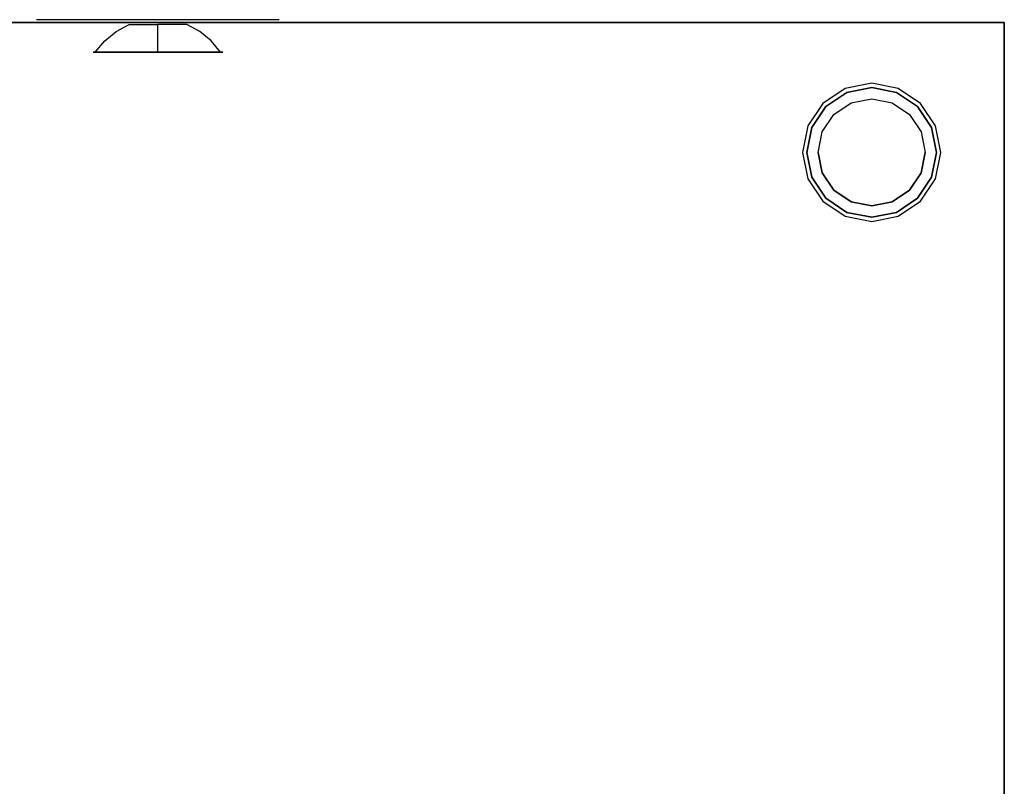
# Model space of a CAD drawing. Header units: millimetres. Extents: x -302 to 302, y -320 to 321.
# Tile 5 of 5: x -49 to 300, y 49 to 321. Entities that reach past the tile are written whole.
import ezdxf

# ---------------------------------------------------------------- set-up
doc = ezdxf.new("R2010")
doc.units = ezdxf.units.MM
doc.layers.add('KF_SW_118E_SPEAKDETAIL', color=250, linetype='Continuous')
doc.layers.add('KF_SW_118E_SPEAKER', color=253, linetype='Continuous')

# ---------------------------------------------------------------- blocks, each defined once
blk = doc.blocks.new('sw118e')
at = {"layer": 'KF_SW_118E_SPEAKDETAIL'}
for points, invisible_edges in [([(-313.55, 305.08), (-309.5, 308.4), (-309.5, 306.71, -8.5), (-313.55, 303.64, -7.22)], 15), ([(-313.55, 303.64, 7.22), (-309.5, 306.71, 8.5), (-309.5, 308.4), (-313.55, 305.08)], 11), ([(-316.87, 301.03), (-313.55, 305.08), (-313.55, 303.64, -7.22), (-316.87, 299.9, -5.68)], 15), ([(-316.87, 299.9, 5.68), (-313.55, 303.64, 7.22), (-313.55, 305.08), (-316.87, 301.03)], 11), ([(-316.87, 299.9, -5.68), (-313.55, 303.64, -7.22), (-313.55, 299.55, -13.35), (-316.87, 296.69, -10.49)], 15), ([(-316.87, 296.69, 10.49), (-313.55, 299.55, 13.35), (-313.55, 303.64, 7.22), (-316.87, 299.9, 5.68)], 15), ([(-313.55, 303.64, -7.22), (-309.5, 306.71, -8.5), (-309.5, 301.9, -15.7), (-313.55, 299.55, -13.35)], 15), ([(-313.55, 299.55, 13.35), (-309.5, 301.9, 15.7), (-309.5, 306.71, 8.5), (-313.55, 303.64, 7.22)], 15), ([(-319.33, 296.42), (-316.87, 301.03), (-316.87, 299.9, -5.68), (-319.33, 295.64, -3.91)], 15), ([(-319.33, 295.64, 3.91), (-316.87, 299.9, 5.68), (-316.87, 301.03), (-319.33, 296.42)], 11), ([(-313.55, 299.55, -13.35), (-309.5, 301.9, -15.7), (-309.5, 294.7, -20.51), (-313.55, 293.43, -17.44)], 15), ([(-313.55, 293.43, 17.44), (-309.5, 294.7, 20.51), (-309.5, 301.9, 15.7), (-313.55, 299.55, 13.35)], 15), ([(-319.33, 295.64, -3.91), (-316.87, 299.9, -5.68), (-316.87, 296.69, -10.49), (-319.33, 293.43, -7.22)], 15), ([(-319.33, 293.43, 7.22), (-316.87, 296.69, 10.49), (-316.87, 299.9, 5.68), (-319.33, 295.64, 3.91)], 15), ([(-319.33, 293.43, -7.22), (-316.87, 296.69, -10.49), (-316.87, 291.88, -13.7), (-319.33, 290.11, -9.44)], 15), ([(-319.33, 290.11, 9.44), (-316.87, 291.88, 13.7), (-316.87, 296.69, 10.49), (-319.33, 293.43, 7.22)], 15), ([(-316.87, 291.88, 13.7), (-313.55, 293.43, 17.44), (-313.55, 299.55, 13.35), (-316.87, 296.69, 10.49)], 15), ([(-316.87, 296.69, -10.49), (-313.55, 299.55, -13.35), (-313.55, 293.43, -17.44), (-316.87, 291.88, -13.7)], 15), ([(-319.33, 296.42), (-319.33, 295.64, -3.91), (-319.33, 286.2)], 15), ([(-319.33, 295.64, 3.91), (-319.33, 296.42), (-319.33, 286.2)], 13), ([(-319.33, 293.43, 7.22), (-319.33, 295.64, 3.91), (-319.33, 286.2)], 15), ([(-319.33, 295.64, -3.91), (-319.33, 293.43, -7.22), (-319.33, 286.2)], 15), ([(-319.33, 290.11, 9.44), (-319.33, 293.43, 7.22), (-319.33, 286.2)], 15), ([(-319.33, 293.43, -7.22), (-319.33, 290.11, -9.44), (-319.33, 286.2)], 15), ([(-316.87, 286.2, 14.83), (-313.55, 286.2, 18.88), (-313.55, 293.43, 17.44), (-316.87, 291.88, 13.7)], 15), ([(-316.87, 291.88, -13.7), (-313.55, 293.43, -17.44), (-313.55, 286.2, -18.88), (-316.87, 286.2, -14.83)], 11), ([(-313.55, 286.2, 18.88), (-309.5, 286.2, 22.2), (-309.5, 294.7, 20.51), (-313.55, 293.43, 17.44)], 15), ([(-313.55, 293.43, -17.44), (-309.5, 294.7, -20.51), (-309.5, 286.2, -22.2), (-313.55, 286.2, -18.88)], 11), ([(-319.33, 286.2, 10.22), (-316.87, 286.2, 14.83), (-316.87, 291.88, 13.7), (-319.33, 290.11, 9.44)], 15), ([(-319.33, 290.11, -9.44), (-316.87, 291.88, -13.7), (-316.87, 286.2, -14.83), (-319.33, 286.2, -10.22)], 11), ([(-319.33, 286.2, 10.22), (-319.33, 290.11, 9.44), (-319.33, 286.2)], 15), ([(-319.33, 290.11, -9.44), (-319.33, 286.2, -10.22), (-319.33, 286.2)], 13), ([(-319.33, 278.98, 7.22), (-319.33, 282.29, 9.44), (-319.33, 286.2)], 15), ([(-319.33, 276.76, 3.91), (-319.33, 278.98, 7.22), (-319.33, 286.2)], 15), ([(-319.33, 275.98), (-319.33, 276.76, 3.91), (-319.33, 286.2)], 15), ([(-319.33, 278.98, -7.22), (-319.33, 276.76, -3.91), (-319.33, 286.2)], 15), ([(-319.33, 282.29, -9.44), (-319.33, 278.98, -7.22), (-319.33, 286.2)], 15), ([(-319.33, 286.2, -10.22), (-319.33, 282.29, -9.44), (-319.33, 286.2)], 15), ([(-319.33, 286.2, -10.22), (-316.87, 286.2, -14.83), (-316.87, 280.52, -13.7), (-319.33, 282.29, -9.44)], 15), ([(-319.33, 276.76, -3.91), (-319.33, 275.98), (-319.33, 286.2)], 13), ([(-319.33, 282.29, 9.44), (-316.87, 280.52, 13.7), (-316.87, 286.2, 14.83), (-319.33, 286.2, 10.22)], 11), ([(-319.33, 282.29, 9.44), (-319.33, 286.2, 10.22), (-319.33, 286.2)], 13), ([(-316.87, 286.2, -14.83), (-313.55, 286.2, -18.88), (-313.55, 278.98, -17.44), (-316.87, 280.52, -13.7)], 15), ([(-316.87, 280.52, 13.7), (-313.55, 278.98, 17.44), (-313.55, 286.2, 18.88), (-316.87, 286.2, 14.83)], 11), ([(-313.55, 286.2, -18.88), (-309.5, 286.2, -22.2), (-309.5, 277.7, -20.51), (-313.55, 278.98, -17.44)], 15), ([(-313.55, 278.98, 17.44), (-309.5, 277.7, 20.51), (-309.5, 286.2, 22.2), (-313.55, 286.2, 18.88)], 11), ([(-319.33, 282.29, -9.44), (-316.87, 280.52, -13.7), (-316.87, 275.71, -10.49), (-319.33, 278.98, -7.22)], 15), ([(-319.33, 278.98, 7.22), (-316.87, 275.71, 10.49), (-316.87, 280.52, 13.7), (-319.33, 282.29, 9.44)], 15), ([(-316.87, 275.71, 10.49), (-313.55, 272.85, 13.35), (-313.55, 278.98, 17.44), (-316.87, 280.52, 13.7)], 15), ([(-316.87, 280.52, -13.7), (-313.55, 278.98, -17.44), (-313.55, 272.85, -13.35), (-316.87, 275.71, -10.49)], 15), ([(-319.33, 278.98, -7.22), (-316.87, 275.71, -10.49), (-316.87, 272.5, -5.68), (-319.33, 276.76, -3.91)], 15), ([(-319.33, 276.76, 3.91), (-316.87, 272.5, 5.68), (-316.87, 275.71, 10.49), (-319.33, 278.98, 7.22)], 15), ([(-319.33, 275.98), (-316.87, 271.37), (-316.87, 272.5, 5.68), (-319.33, 276.76, 3.91)], 15), ([(-319.33, 276.76, -3.91), (-316.87, 272.5, -5.68), (-316.87, 271.37), (-319.33, 275.98)], 11), ([(-316.87, 275.71, -10.49), (-313.55, 272.85, -13.35), (-313.55, 268.76, -7.22), (-316.87, 272.5, -5.68)], 15), ([(-316.87, 272.5, 5.68), (-313.55, 268.76, 7.22), (-313.55, 272.85, 13.35), (-316.87, 275.71, 10.49)], 15), ([(-313.55, 278.98, -17.44), (-309.5, 277.7, -20.51), (-309.5, 270.5, -15.7), (-313.55, 272.85, -13.35)], 15), ([(-313.55, 272.85, 13.35), (-309.5, 270.5, 15.7), (-309.5, 277.7, 20.51), (-313.55, 278.98, 17.44)], 15), ([(-316.87, 271.37), (-313.55, 267.32), (-313.55, 268.76, 7.22), (-316.87, 272.5, 5.68)], 15), ([(-316.87, 272.5, -5.68), (-313.55, 268.76, -7.22), (-313.55, 267.32), (-316.87, 271.37)], 11), ([(-313.55, 272.85, -13.35), (-309.5, 270.5, -15.7), (-309.5, 265.69, -8.5), (-313.55, 268.76, -7.22)], 15), ([(-313.55, 268.76, 7.22), (-309.5, 265.69, 8.5), (-309.5, 270.5, 15.7), (-313.55, 272.85, 13.35)], 15), ([(-313.55, 267.32), (-309.5, 264), (-309.5, 265.69, 8.5), (-313.55, 268.76, 7.22)], 15), ([(-313.55, 268.76, -7.22), (-309.5, 265.69, -8.5), (-309.5, 264), (-313.55, 267.32)], 11), ([(-321, 65.5, -35), (-321, 65.5, 35), (-321, 63.16, 40.66), (-321, 63.16, -40.66)], 4), ([(-321, 63.16, -40.66), (-321, 63.16, 40.66), (-321, 57.5, 43), (-321, 57.5, -43)], 5), ([(-321, -57.5, -43), (-321, 57.5, -43), (-321, 57.5, 43), (-321, -57.5, 43)], 10), ([(-321, -63.16, -40.66), (-321, -63.16, 40.66), (-321, -57.5, 43), (-321, -57.5, -43)], 5), ([(-321, -65.5, -35), (-321, -65.5, 35), (-321, -63.16, 40.66), (-321, -63.16, -40.66)], 4), ([(-313.55, -267.32), (-309.5, -264), (-309.5, -265.69, -8.5), (-313.55, -268.76, -7.22)], 15), ([(-313.55, -268.76, 7.22), (-309.5, -265.69, 8.5), (-309.5, -264), (-313.55, -267.32)], 11), ([(-316.87, -271.37), (-313.55, -267.32), (-313.55, -268.76, -7.22), (-316.87, -272.5, -5.68)], 15), ([(-316.87, -272.5, 5.68), (-313.55, -268.76, 7.22), (-313.55, -267.32), (-316.87, -271.37)], 11), ([(-313.55, -268.76, -7.22), (-309.5, -265.69, -8.5), (-309.5, -270.5, -15.7), (-313.55, -272.85, -13.35)], 15), ([(-313.55, -272.85, 13.35), (-309.5, -270.5, 15.7), (-309.5, -265.69, 8.5), (-313.55, -268.76, 7.22)], 15), ([(-319.33, -275.98), (-316.87, -271.37), (-316.87, -272.5, -5.68), (-319.33, -276.76, -3.91)], 15), ([(-319.33, -276.76, 3.91), (-316.87, -272.5, 5.68), (-316.87, -271.37), (-319.33, -275.98)], 11), ([(-316.87, -272.5, -5.68), (-313.55, -268.76, -7.22), (-313.55, -272.85, -13.35), (-316.87, -275.71, -10.49)], 15), ([(-316.87, -275.71, 10.49), (-313.55, -272.85, 13.35), (-313.55, -268.76, 7.22), (-316.87, -272.5, 5.68)], 15), ([(-313.55, -272.85, -13.35), (-309.5, -270.5, -15.7), (-309.5, -277.7, -20.51), (-313.55, -278.98, -17.44)], 15), ([(-313.55, -278.98, 17.44), (-309.5, -277.7, 20.51), (-309.5, -270.5, 15.7), (-313.55, -272.85, 13.35)], 15), ([(-319.33, -276.76, -3.91), (-316.87, -272.5, -5.68), (-316.87, -275.71, -10.49), (-319.33, -278.98, -7.22)], 15), ([(-319.33, -278.98, 7.22), (-316.87, -275.71, 10.49), (-316.87, -272.5, 5.68), (-319.33, -276.76, 3.91)], 15), ([(-316.87, -280.52, 13.7), (-313.55, -278.98, 17.44), (-313.55, -272.85, 13.35), (-316.87, -275.71, 10.49)], 15), ([(-316.87, -275.71, -10.49), (-313.55, -272.85, -13.35), (-313.55, -278.98, -17.44), (-316.87, -280.52, -13.7)], 15), ([(-319.33, -278.98, -7.22), (-316.87, -275.71, -10.49), (-316.87, -280.52, -13.7), (-319.33, -282.29, -9.44)], 15), ([(-319.33, -282.29, 9.44), (-316.87, -280.52, 13.7), (-316.87, -275.71, 10.49), (-319.33, -278.98, 7.22)], 15), ([(-319.33, -275.98), (-319.33, -276.76, -3.91), (-319.33, -286.2)], 15), ([(-319.33, -276.76, 3.91), (-319.33, -275.98), (-319.33, -286.2)], 13), ([(-319.33, -278.98, 7.22), (-319.33, -276.76, 3.91), (-319.33, -286.2)], 15), ([(-319.33, -276.76, -3.91), (-319.33, -278.98, -7.22), (-319.33, -286.2)], 15), ([(-319.33, -282.29, 9.44), (-319.33, -278.98, 7.22), (-319.33, -286.2)], 15), ([(-319.33, -278.98, -7.22), (-319.33, -282.29, -9.44), (-319.33, -286.2)], 15), ([(-316.87, -286.2, 14.83), (-313.55, -286.2, 18.88), (-313.55, -278.98, 17.44), (-316.87, -280.52, 13.7)], 15), ([(-316.87, -280.52, -13.7), (-313.55, -278.98, -17.44), (-313.55, -286.2, -18.88), (-316.87, -286.2, -14.83)], 11), ([(-313.55, -286.2, 18.88), (-309.5, -286.2, 22.2), (-309.5, -277.7, 20.51), (-313.55, -278.98, 17.44)], 15), ([(-313.55, -278.98, -17.44), (-309.5, -277.7, -20.51), (-309.5, -286.2, -22.2), (-313.55, -286.2, -18.88)], 11), ([(-319.33, -286.2, 10.22), (-316.87, -286.2, 14.83), (-316.87, -280.52, 13.7), (-319.33, -282.29, 9.44)], 15), ([(-319.33, -282.29, -9.44), (-316.87, -280.52, -13.7), (-316.87, -286.2, -14.83), (-319.33, -286.2, -10.22)], 11), ([(-319.33, -286.2, 10.22), (-319.33, -282.29, 9.44), (-319.33, -286.2)], 15), ([(-319.33, -282.29, -9.44), (-319.33, -286.2, -10.22), (-319.33, -286.2)], 13), ([(-319.33, -293.43, 7.22), (-319.33, -290.11, 9.44), (-319.33, -286.2)], 15), ([(-319.33, -295.64, 3.91), (-319.33, -293.43, 7.22), (-319.33, -286.2)], 15), ([(-319.33, -296.42), (-319.33, -295.64, 3.91), (-319.33, -286.2)], 15), ([(-319.33, -293.43, -7.22), (-319.33, -295.64, -3.91), (-319.33, -286.2)], 15), ([(-319.33, -290.11, -9.44), (-319.33, -293.43, -7.22), (-319.33, -286.2)], 15), ([(-319.33, -286.2, -10.22), (-319.33, -290.11, -9.44), (-319.33, -286.2)], 15), ([(-319.33, -286.2, -10.22), (-316.87, -286.2, -14.83), (-316.87, -291.88, -13.7), (-319.33, -290.11, -9.44)], 15), ([(-319.33, -295.64, -3.91), (-319.33, -296.42), (-319.33, -286.2)], 13), ([(-319.33, -290.11, 9.44), (-316.87, -291.88, 13.7), (-316.87, -286.2, 14.83), (-319.33, -286.2, 10.22)], 11), ([(-319.33, -290.11, 9.44), (-319.33, -286.2, 10.22), (-319.33, -286.2)], 13), ([(-316.87, -286.2, -14.83), (-313.55, -286.2, -18.88), (-313.55, -293.43, -17.44), (-316.87, -291.88, -13.7)], 15), ([(-316.87, -291.88, 13.7), (-313.55, -293.43, 17.44), (-313.55, -286.2, 18.88), (-316.87, -286.2, 14.83)], 11), ([(-313.55, -286.2, -18.88), (-309.5, -286.2, -22.2), (-309.5, -294.7, -20.51), (-313.55, -293.43, -17.44)], 15), ([(-313.55, -293.43, 17.44), (-309.5, -294.7, 20.51), (-309.5, -286.2, 22.2), (-313.55, -286.2, 18.88)], 11), ([(-319.33, -290.11, -9.44), (-316.87, -291.88, -13.7), (-316.87, -296.69, -10.49), (-319.33, -293.43, -7.22)], 15), ([(-319.33, -293.43, 7.22), (-316.87, -296.69, 10.49), (-316.87, -291.88, 13.7), (-319.33, -290.11, 9.44)], 15), ([(-316.87, -296.69, 10.49), (-313.55, -299.55, 13.35), (-313.55, -293.43, 17.44), (-316.87, -291.88, 13.7)], 15), ([(-316.87, -291.88, -13.7), (-313.55, -293.43, -17.44), (-313.55, -299.55, -13.35), (-316.87, -296.69, -10.49)], 15), ([(-319.33, -293.43, -7.22), (-316.87, -296.69, -10.49), (-316.87, -299.9, -5.68), (-319.33, -295.64, -3.91)], 15), ([(-319.33, -295.64, 3.91), (-316.87, -299.9, 5.68), (-316.87, -296.69, 10.49), (-319.33, -293.43, 7.22)], 15), ([(-319.33, -296.42), (-316.87, -301.03), (-316.87, -299.9, 5.68), (-319.33, -295.64, 3.91)], 15), ([(-319.33, -295.64, -3.91), (-316.87, -299.9, -5.68), (-316.87, -301.03), (-319.33, -296.42)], 11), ([(-313.55, -293.43, -17.44), (-309.5, -294.7, -20.51), (-309.5, -301.9, -15.7), (-313.55, -299.55, -13.35)], 15), ([(-313.55, -299.55, 13.35), (-309.5, -301.9, 15.7), (-309.5, -294.7, 20.51), (-313.55, -293.43, 17.44)], 15), ([(-316.87, -296.69, -10.49), (-313.55, -299.55, -13.35), (-313.55, -303.64, -7.22), (-316.87, -299.9, -5.68)], 15), ([(-316.87, -299.9, 5.68), (-313.55, -303.64, 7.22), (-313.55, -299.55, 13.35), (-316.87, -296.69, 10.49)], 15), ([(-316.87, -301.03), (-313.55, -305.08), (-313.55, -303.64, 7.22), (-316.87, -299.9, 5.68)], 15), ([(-316.87, -299.9, -5.68), (-313.55, -303.64, -7.22), (-313.55, -305.08), (-316.87, -301.03)], 11), ([(-313.55, -299.55, -13.35), (-309.5, -301.9, -15.7), (-309.5, -306.71, -8.5), (-313.55, -303.64, -7.22)], 15), ([(-313.55, -303.64, 7.22), (-309.5, -306.71, 8.5), (-309.5, -301.9, 15.7), (-313.55, -299.55, 13.35)], 15), ([(-313.55, -305.08), (-309.5, -308.4), (-309.5, -306.71, 8.5), (-313.55, -303.64, 7.22)], 15), ([(-313.55, -303.64, -7.22), (-309.5, -306.71, -8.5), (-309.5, -308.4), (-313.55, -305.08)], 11)]:
    blk.add_3dface(points, dxfattribs=dict(at, invisible_edges=invisible_edges))
at = {"layer": 'KF_SW_118E_SPEAKDETAIL', "color": 250}
for points, invisible_edges in [([(-295.25, -342, -261.8), (-296.65, -336.83, -262.38), (-298.52, -336.83, -253), (-297, -342, -253)], 5), ([(-297, -342, -253), (-298.52, -336.83, -253), (-296.65, -336.83, -243.62), (-295.25, -342, -244.2)], 5), ([(-295.25, -342, -244.2), (-296.65, -336.83, -243.62), (-291.34, -336.83, -235.66), (-290.26, -342, -236.74)], 5), ([(-290.26, -342, -269.26), (-291.34, -336.83, -270.34), (-296.65, -336.83, -262.38), (-295.25, -342, -261.8)], 5), ([(-290.26, -342, -236.74), (-291.34, -336.83, -235.66), (-283.38, -336.83, -230.35), (-282.8, -342, -231.75)], 5), ([(-282.8, -342, -274.25), (-283.38, -336.83, -275.65), (-291.34, -336.83, -270.34), (-290.26, -342, -269.26)], 5), ([(-282.8, -342, -231.75), (-283.38, -336.83, -230.35), (-274, -336.83, -228.48), (-274, -342, -230)], 5), ([(-274, -342, -276), (-274, -336.83, -277.52), (-283.38, -336.83, -275.65), (-282.8, -342, -274.25)], 5), ([(-274, -342, -230), (-274, -336.83, -228.48), (-264.62, -336.83, -230.35), (-265.2, -342, -231.75)], 5), ([(-265.2, -342, -274.25), (-264.62, -336.83, -275.65), (-274, -336.83, -277.52), (-274, -342, -276)], 5), ([(-265.2, -342, -231.75), (-264.62, -336.83, -230.35), (-256.66, -336.83, -235.66), (-257.74, -342, -236.74)], 5), ([(-257.74, -342, -269.26), (-256.66, -336.83, -270.34), (-264.62, -336.83, -275.65), (-265.2, -342, -274.25)], 5), ([(-257.74, -342, -236.74), (-256.66, -336.83, -235.66), (-251.35, -336.83, -243.62), (-252.75, -342, -244.2)], 5), ([(-252.75, -342, -261.8), (-251.35, -336.83, -262.38), (-256.66, -336.83, -270.34), (-257.74, -342, -269.26)], 5), ([(-251, -342, -253), (-249.48, -336.83, -253), (-251.35, -336.83, -262.38), (-252.75, -342, -261.8)], 5), ([(-252.75, -342, -244.2), (-251.35, -336.83, -243.62), (-249.48, -336.83, -253), (-251, -342, -253)], 5), ([(-291.55, -346, -260.27), (-295.25, -342, -261.8), (-297, -342, -253), (-293, -346, -253)], 5), ([(-293, -346, -253), (-297, -342, -253), (-295.25, -342, -244.2), (-291.55, -346, -245.73)], 5), ([(-291.55, -346, -245.73), (-295.25, -342, -244.2), (-290.26, -342, -236.74), (-287.44, -346, -239.56)], 5), ([(-287.44, -346, -266.44), (-290.26, -342, -269.26), (-295.25, -342, -261.8), (-291.55, -346, -260.27)], 5), ([(-287.44, -346, -239.56), (-290.26, -342, -236.74), (-282.8, -342, -231.75), (-281.27, -346, -235.45)], 5), ([(-281.27, -346, -270.55), (-282.8, -342, -274.25), (-290.26, -342, -269.26), (-287.44, -346, -266.44)], 5), ([(-281.27, -346, -235.45), (-282.8, -342, -231.75), (-274, -342, -230), (-274, -346, -234)], 5), ([(-274, -346, -272), (-274, -342, -276), (-282.8, -342, -274.25), (-281.27, -346, -270.55)], 5), ([(-274, -346, -234), (-274, -342, -230), (-265.2, -342, -231.75), (-266.73, -346, -235.45)], 5), ([(-266.73, -346, -270.55), (-265.2, -342, -274.25), (-274, -342, -276), (-274, -346, -272)], 5), ([(-266.73, -346, -235.45), (-265.2, -342, -231.75), (-257.74, -342, -236.74), (-260.56, -346, -239.56)], 5), ([(-260.56, -346, -266.44), (-257.74, -342, -269.26), (-265.2, -342, -274.25), (-266.73, -346, -270.55)], 5), ([(-260.56, -346, -239.56), (-257.74, -342, -236.74), (-252.75, -342, -244.2), (-256.45, -346, -245.73)], 5), ([(-256.45, -346, -260.27), (-252.75, -342, -261.8), (-257.74, -342, -269.26), (-260.56, -346, -266.44)], 5), ([(-255, -346, -253), (-251, -342, -253), (-252.75, -342, -261.8), (-256.45, -346, -260.27)], 5), ([(-256.45, -346, -245.73), (-252.75, -342, -244.2), (-251, -342, -253), (-255, -346, -253)], 5), ([(-293, -346, -253), (-291.55, -346, -260.27), (-274, -346, -257.75), (-274, -346, -253)], 14), ([(-291.55, -346, -245.73), (-293, -346, -253), (-274, -346, -253), (-274, -346, -248.25)], 14), ([(-287.44, -346, -239.56), (-291.55, -346, -245.73), (-274, -346, -248.25), (-274, -346, -243.5)], 14), ([(-291.55, -346, -260.27), (-287.44, -346, -266.44), (-274, -346, -262.5), (-274, -346, -257.75)], 14), ([(-281.27, -346, -235.45), (-287.44, -346, -239.56), (-274, -346, -243.5), (-274, -346, -238.75)], 14), ([(-287.44, -346, -266.44), (-281.27, -346, -270.55), (-274, -346, -267.25), (-274, -346, -262.5)], 14), ([(-274, -346, -234), (-281.27, -346, -235.45), (-274, -346, -238.75), (-274, -346, -234)], 14), ([(-281.27, -346, -270.55), (-274, -346, -272), (-274, -346, -272), (-274, -346, -267.25)], 14), ([(-255, -346, -253), (-256.45, -346, -260.27), (-274, -346, -257.75), (-274, -346, -253)], 14), ([(-266.73, -346, -235.45), (-260.56, -346, -239.56), (-274, -346, -243.5), (-274, -346, -238.75)], 14), ([(-260.56, -346, -239.56), (-256.45, -346, -245.73), (-274, -346, -248.25), (-274, -346, -243.5)], 14), ([(-256.45, -346, -245.73), (-255, -346, -253), (-274, -346, -253), (-274, -346, -248.25)], 14), ([(-274, -346, -234), (-266.73, -346, -235.45), (-274, -346, -238.75), (-274, -346, -234)], 14), ([(-260.56, -346, -266.44), (-266.73, -346, -270.55), (-274, -346, -267.25), (-274, -346, -262.5)], 14), ([(-256.45, -346, -260.27), (-260.56, -346, -266.44), (-274, -346, -262.5), (-274, -346, -257.75)], 14), ([(-266.73, -346, -270.55), (-274, -346, -272), (-274, -346, -272), (-274, -346, -267.25)], 14)]:
    blk.add_3dface(points, dxfattribs=dict(at, invisible_edges=invisible_edges))
at = {"layer": 'KF_SW_118E_SPEAKER'}
for points, invisible_edges in [([(-320, 309.2, -23), (-320, 263.2, -23), (-320, 0, -300), (-320, 336, -300)], 11), ([(-320, 336, -300), (-320, 309.2, -23), (-320, 309.2, 23), (-320, 336, 300)], 7), ([(-320, 336, 230), (-297, 336, 230), (-297, 336, -230), (-320, 336, -230)], 7), ([(-320, 309.2, 23), (-320, 263.2, 23), (-320, 0, 300), (-320, 336, 300)], 11), ([(33, 309.2, -300), (320, 336, -300), (-320, 336, -300), (-13, 309.2, -300)], 13), ([(-320, 336, -300), (-297, 336, -276), (-251, 336, -276), (-251, 336, -300)], 7), ([(-297, 336, -230), (-297, 336, -276), (-320, 336, -300), (-320, 336, -230)], 11), ([(-13, 309.2, -300), (-13, 263.2, -300), (-320, 0, -300), (-320, 336, -300)], 11), ([(-251, 336, -230), (-251, 336, 230), (-297, 336, 230), (-297, 336, -230)], 15), ([(-295.25, 336, -261.8), (-297, 336, -253), (-293, 332, -253), (-291.55, 332, -260.27)], 10), ([(-297, 336, -253), (-297, 336, -264.5), (-295.25, 336, -261.8), (-297, 336, -253)], 11), ([(-297, 336, -241.5), (-297, 336, -230), (-290.26, 336, -236.74), (-295.25, 336, -244.2)], 11), ([(-297, 336, -253), (-297, 336, -241.5), (-295.25, 336, -244.2), (-297, 336, -253)], 11), ([(-297, 336, -230), (-285.5, 336, -230), (-282.8, 336, -231.75), (-290.26, 336, -236.74)], 11), ([(-297, 336, -253), (-295.25, 336, -244.2), (-291.55, 332, -245.73), (-293, 332, -253)], 10), ([(-297, 336, -276), (-285.5, 336, -276), (-282.8, 336, -274.25), (-290.26, 336, -269.26)], 11), ([(-297, 336, -264.5), (-297, 336, -276), (-290.26, 336, -269.26), (-295.25, 336, -261.8)], 11), ([(-295.25, 336, -244.2), (-290.26, 336, -236.74), (-287.44, 332, -239.56), (-291.55, 332, -245.73)], 10), ([(-290.26, 336, -269.26), (-295.25, 336, -261.8), (-291.55, 332, -260.27), (-287.44, 332, -266.44)], 10), ([(-290.26, 336, -236.74), (-282.8, 336, -231.75), (-281.27, 332, -235.45), (-287.44, 332, -239.56)], 10), ([(-282.8, 336, -274.25), (-290.26, 336, -269.26), (-287.44, 332, -266.44), (-281.27, 332, -270.55)], 10), ([(-285.5, 336, -230), (-274, 336, -230), (-274, 336, -230), (-282.8, 336, -231.75)], 11), ([(-285.5, 336, -276), (-274, 336, -276), (-274, 336, -276), (-282.8, 336, -274.25)], 11), ([(-282.8, 336, -231.75), (-274, 336, -230), (-274, 332, -234), (-281.27, 332, -235.45)], 10), ([(-274, 336, -276), (-282.8, 336, -274.25), (-281.27, 332, -270.55), (-274, 332, -272)], 10), ([(-262.5, 336, -230), (-274, 336, -230), (-274, 336, -230), (-265.2, 336, -231.75)], 11), ([(-274, 336, -230), (-265.2, 336, -231.75), (-266.73, 332, -235.45), (-274, 332, -234)], 10), ([(-274, 336, -276), (-262.5, 336, -276), (-265.2, 336, -274.25), (-274, 336, -276)], 11), ([(-265.2, 336, -274.25), (-274, 336, -276), (-274, 332, -272), (-266.73, 332, -270.55)], 10), ([(-265.2, 336, -231.75), (-257.74, 336, -236.74), (-260.56, 332, -239.56), (-266.73, 332, -235.45)], 10), ([(-257.74, 336, -269.26), (-265.2, 336, -274.25), (-266.73, 332, -270.55), (-260.56, 332, -266.44)], 10), ([(-251, 336, -230), (-262.5, 336, -230), (-265.2, 336, -231.75), (-257.74, 336, -236.74)], 11), ([(-262.5, 336, -276), (-251, 336, -276), (-257.74, 336, -269.26), (-265.2, 336, -274.25)], 11), ([(-257.74, 336, -236.74), (-252.75, 336, -244.2), (-256.45, 332, -245.73), (-260.56, 332, -239.56)], 10), ([(-252.75, 336, -261.8), (-257.74, 336, -269.26), (-260.56, 332, -266.44), (-256.45, 332, -260.27)], 10), ([(-251, 336, -241.5), (-251, 336, -230), (-257.74, 336, -236.74), (-252.75, 336, -244.2)], 11), ([(-251, 336, -276), (-251, 336, -264.5), (-252.75, 336, -261.8), (-257.74, 336, -269.26)], 11), ([(-251, 336, -253), (-252.75, 336, -261.8), (-256.45, 332, -260.27), (-255, 332, -253)], 10), ([(-252.75, 336, -244.2), (-251, 336, -253), (-255, 332, -253), (-256.45, 332, -245.73)], 10), ([(-251, 336, -264.5), (-251, 336, -253), (-251, 336, -253), (-252.75, 336, -261.8)], 11), ([(-251, 336, -253), (-251, 336, -241.5), (-252.75, 336, -244.2), (-251, 336, -253)], 11), ([(251, 336, -230), (-251, 336, -230), (-251, 336, 230), (251, 336, 230)], 15), ([(-251, 336, -230), (-251, 336, -276), (251, 336, -276), (251, 336, -230)], 15), ([(-251, 336, -300), (-251, 336, -276), (251, 336, -276), (251, 336, -300)], 7), ([(-293, 332, -253), (-291.55, 332, -260.27), (-256.45, 332, -260.27), (-255, 332, -253)], 10), ([(-291.55, 332, -245.73), (-293, 332, -253), (-255, 332, -253), (-256.45, 332, -245.73)], 10), ([(-287.44, 332, -239.56), (-291.55, 332, -245.73), (-256.45, 332, -245.73), (-260.56, 332, -239.56)], 10), ([(-291.55, 332, -260.27), (-287.44, 332, -266.44), (-260.56, 332, -266.44), (-256.45, 332, -260.27)], 10), ([(-281.27, 332, -235.45), (-287.44, 332, -239.56), (-260.56, 332, -239.56), (-266.73, 332, -235.45)], 10), ([(-287.44, 332, -266.44), (-281.27, 332, -270.55), (-266.73, 332, -270.55), (-260.56, 332, -266.44)], 10), ([(-274, 332, -234), (-281.27, 332, -235.45), (-266.73, 332, -235.45), (-274, 332, -234)], 10), ([(-281.27, 332, -270.55), (-274, 332, -272), (-274, 332, -272), (-266.73, 332, -270.55)], 10), ([(-320, 309.2), (-320, 307.45, -8.8), (-320, 309.2, -8.8)], 14), ([(-309.5, 309.2), (-309.5, 307.45, -8.8), (-320, 307.45, -8.8), (-320, 309.2)], 10), ([(-320, 309.2, 8.8), (-320, 307.45, 8.8), (-320, 302.46, 16.26), (-320, 309.2, 23)], 13), ([(-320, 295, 23), (-320, 295, 21.25), (-320, 302.46, 16.26), (-320, 309.2, 23)], 13), ([(-309.5, 307.45, 8.8), (-309.5, 309.2), (-320, 309.2), (-320, 307.45, 8.8)], 10), ([(-320, 309.2), (-320, 307.45, 8.8), (-320, 309.2, 8.8)], 14), ([(-320, 295, -23), (-320, 295, -21.25), (-320, 302.46, -16.26), (-320, 309.2, -23)], 13), ([(-320, 309.2, -8.8), (-320, 307.45, -8.8), (-320, 302.46, -16.26), (-320, 309.2, -23)], 13), ([(-309.5, 302.46, 16.26), (-309.5, 307.45, 8.8), (-320, 307.45, 8.8), (-320, 302.46, 16.26)], 10), ([(-309.5, 307.45, -8.8), (-309.5, 302.46, -16.26), (-320, 302.46, -16.26), (-320, 307.45, -8.8)], 10), ([(-309.5, 306.71, -8.5), (-309.5, 307.45, -8.8), (-309.5, 309.2), (-309.5, 308.4)], 5), ([(-309.5, 308.4), (-309.5, 309.2), (-309.5, 307.45, 8.8), (-309.5, 306.71, 8.5)], 5), ([(-309.5, 308.4), (-309.5, 306.71, -8.5), (-308.83, 286.2)], 10), ([(-309.5, 306.71, 8.5), (-309.5, 308.4), (-308.83, 286.2)], 10), ([(-309.5, 306.71, 8.5), (-309.5, 307.45, 8.8), (-309.5, 302.46, 16.26), (-309.5, 301.9, 15.7)], 5), ([(-309.5, 301.9, -15.7), (-309.5, 306.71, -8.5), (-309.5, 307.45, -8.8), (-309.5, 302.46, -16.26)], 10), ([(-309.5, 306.71, -8.5), (-309.5, 301.9, -15.7), (-308.83, 286.2)], 10), ([(-309.5, 301.9, 15.7), (-309.5, 306.71, 8.5), (-308.83, 286.2)], 10), ([(-309.5, 295, 21.25), (-309.5, 302.46, 16.26), (-320, 302.46, 16.26), (-320, 295, 21.25)], 10), ([(-309.5, 302.46, -16.26), (-309.5, 295, -21.25), (-320, 295, -21.25), (-320, 302.46, -16.26)], 10), ([(-309.5, 301.9, 15.7), (-309.5, 302.46, 16.26), (-309.5, 295, 21.25), (-309.5, 294.7, 20.51)], 5), ([(-309.5, 295, -21.25), (-309.5, 294.7, -20.51), (-309.5, 301.9, -15.7), (-309.5, 302.46, -16.26)], 5), ([(-309.5, 301.9, -15.7), (-309.5, 294.7, -20.51), (-308.83, 286.2)], 10), ([(-309.5, 294.7, 20.51), (-309.5, 301.9, 15.7), (-308.83, 286.2)], 10), ([(-320, 286.2, 23), (-320, 295, 21.25), (-320, 295, 23)], 14), ([(-309.5, 286.2, 23), (-309.5, 295, 21.25), (-320, 295, 21.25), (-320, 286.2, 23)], 10), ([(-320, 286.2, -23), (-320, 295, -21.25), (-320, 295, -23)], 14), ([(-309.5, 295, -21.25), (-309.5, 286.2, -23), (-320, 286.2, -23), (-320, 295, -21.25)], 10), ([(-309.5, 294.7, 20.51), (-309.5, 295, 21.25), (-309.5, 286.2, 23), (-309.5, 286.2, 22.2)], 5), ([(-309.5, 286.2, -22.2), (-309.5, 286.2, -23), (-309.5, 295, -21.25), (-309.5, 294.7, -20.51)], 5), ([(-309.5, 294.7, -20.51), (-309.5, 286.2, -22.2), (-308.83, 286.2)], 10), ([(-309.5, 286.2, 22.2), (-309.5, 294.7, 20.51), (-308.83, 286.2)], 10), ([(-309.5, 277.4, 21.25), (-309.5, 286.2, 23), (-320, 286.2, 23), (-320, 277.4, 21.25)], 10), ([(-320, 286.2, 23), (-320, 277.4, 21.25), (-320, 277.4, 23)], 14), ([(-309.5, 286.2, -23), (-309.5, 277.4, -21.25), (-320, 277.4, -21.25), (-320, 286.2, -23)], 10), ([(-320, 286.2, -23), (-320, 277.4, -21.25), (-320, 277.4, -23)], 14), ([(-309.5, 270.5, -15.7), (-309.5, 265.69, -8.5), (-308.83, 286.2)], 10), ([(-309.5, 265.69, -8.5), (-309.5, 264), (-308.83, 286.2)], 10), ([(-309.5, 286.2, -22.2), (-309.5, 277.7, -20.51), (-308.83, 286.2)], 10), ([(-309.5, 277.7, -20.51), (-309.5, 270.5, -15.7), (-308.83, 286.2)], 10), ([(-309.5, 265.69, 8.5), (-309.5, 270.5, 15.7), (-308.83, 286.2)], 10), ([(-309.5, 270.5, 15.7), (-309.5, 277.7, 20.51), (-308.83, 286.2)], 10), ([(-309.5, 277.7, 20.51), (-309.5, 286.2, 22.2), (-308.83, 286.2)], 10), ([(-309.5, 286.2, 22.2), (-309.5, 286.2, 23), (-309.5, 277.4, 21.25), (-309.5, 277.7, 20.51)], 5), ([(-309.5, 264), (-309.5, 265.69, 8.5), (-308.83, 286.2)], 10), ([(-309.5, 286.2, -22.2), (-309.5, 286.2, -23), (-309.5, 277.4, -21.25), (-309.5, 277.7, -20.51)], 5), ([(-309.5, 269.94, 16.26), (-309.5, 277.4, 21.25), (-320, 277.4, 21.25), (-320, 269.94, 16.26)], 10), ([(-320, 277.4, 23), (-320, 277.4, 21.25), (-320, 269.94, 16.26), (-320, 263.2, 23)], 13), ([(-320, 277.4, -23), (-320, 277.4, -21.25), (-320, 269.94, -16.26), (-320, 263.2, -23)], 13), ([(-309.5, 277.4, -21.25), (-309.5, 269.94, -16.26), (-320, 269.94, -16.26), (-320, 277.4, -21.25)], 10), ([(-309.5, 277.7, 20.51), (-309.5, 277.4, 21.25), (-309.5, 269.94, 16.26), (-309.5, 270.5, 15.7)], 5), ([(-309.5, 277.7, -20.51), (-309.5, 277.4, -21.25), (-309.5, 269.94, -16.26), (-309.5, 270.5, -15.7)], 5), ([(-320, 263.2, 8.8), (-320, 264.95, 8.8), (-320, 269.94, 16.26), (-320, 263.2, 23)], 13), ([(-309.5, 264.95, 8.8), (-309.5, 269.94, 16.26), (-320, 269.94, 16.26), (-320, 264.95, 8.8)], 10), ([(-320, 263.2, -8.8), (-320, 264.95, -8.8), (-320, 269.94, -16.26), (-320, 263.2, -23)], 13), ([(-309.5, 269.94, -16.26), (-309.5, 264.95, -8.8), (-320, 264.95, -8.8), (-320, 269.94, -16.26)], 10), ([(-309.5, 264.95, 8.8), (-309.5, 265.69, 8.5), (-309.5, 270.5, 15.7), (-309.5, 269.94, 16.26)], 5), ([(-309.5, 269.94, -16.26), (-309.5, 264.95, -8.8), (-309.5, 265.69, -8.5), (-309.5, 270.5, -15.7)], 10), ([(-309.5, 264.95, -8.8), (-309.5, 263.2), (-309.5, 264), (-309.5, 265.69, -8.5)], 10), ([(-309.5, 263.2), (-309.5, 264), (-309.5, 265.69, 8.5), (-309.5, 264.95, 8.8)], 5), ([(-320, 263.2), (-320, 264.95, -8.8), (-320, 263.2, -8.8)], 14), ([(-309.5, 264.95, -8.8), (-309.5, 263.2), (-320, 263.2), (-320, 264.95, -8.8)], 10), ([(-309.5, 263.2), (-309.5, 264.95, 8.8), (-320, 264.95, 8.8), (-320, 263.2)], 10), ([(-320, 263.2), (-320, 264.95, 8.8), (-320, 263.2, 8.8)], 14), ([(320, 0, -300), (33, 263.2, -300), (-13, 263.2, -300), (-320, 0, -300)], 15), ([(-320, 263.2, -23), (-320, 263.2, 23), (-320, 0, 300), (-320, 0, -300)], 15), ([(-320, -263.2, -23), (-320, -263.2, 23), (-320, 0, 300), (-320, 0, -300)], 15), ([(-320, -336, -300), (-320, -309.2, -23), (-320, -263.2, -23), (-320, 0, -300)], 7), ([(-320, -263.2, 23), (-320, 0, 300), (-320, -336, 300), (-320, -309.2, 23)], 13), ([(-320, 0, -300), (-320, -336, -300), (320, -336, -300), (320, 0, -300)], 8), ([(-320, -263.2), (-320, -264.95, -8.8), (-320, -263.2, -8.8)], 14), ([(-309.5, -263.2), (-309.5, -264.95, -8.8), (-320, -264.95, -8.8), (-320, -263.2)], 10), ([(-320, -277.4, 23), (-320, -277.4, 21.25), (-320, -269.94, 16.26), (-320, -263.2, 23)], 13), ([(-320, -263.2, 8.8), (-320, -264.95, 8.8), (-320, -269.94, 16.26), (-320, -263.2, 23)], 13), ([(-309.5, -264.95, 8.8), (-309.5, -263.2), (-320, -263.2), (-320, -264.95, 8.8)], 10), ([(-320, -263.2), (-320, -264.95, 8.8), (-320, -263.2, 8.8)], 14), ([(-320, -277.4, -23), (-320, -277.4, -21.25), (-320, -269.94, -16.26), (-320, -263.2, -23)], 13), ([(-320, -263.2, -8.8), (-320, -264.95, -8.8), (-320, -269.94, -16.26), (-320, -263.2, -23)], 13), ([(-309.5, -269.94, 16.26), (-309.5, -264.95, 8.8), (-320, -264.95, 8.8), (-320, -269.94, 16.26)], 10), ([(-309.5, -264.95, -8.8), (-309.5, -269.94, -16.26), (-320, -269.94, -16.26), (-320, -264.95, -8.8)], 10), ([(-309.5, -265.69, -8.5), (-309.5, -264.95, -8.8), (-309.5, -263.2), (-309.5, -264)], 5), ([(-309.5, -264), (-309.5, -263.2), (-309.5, -264.95, 8.8), (-309.5, -265.69, 8.5)], 5), ([(-309.5, -264), (-309.5, -265.69, -8.5), (-308.83, -286.2)], 10), ([(-309.5, -265.69, 8.5), (-309.5, -264), (-308.83, -286.2)], 10), ([(-309.5, -265.69, 8.5), (-309.5, -264.95, 8.8), (-309.5, -269.94, 16.26), (-309.5, -270.5, 15.7)], 5), ([(-309.5, -270.5, -15.7), (-309.5, -265.69, -8.5), (-309.5, -264.95, -8.8), (-309.5, -269.94, -16.26)], 10), ([(-309.5, -265.69, -8.5), (-309.5, -270.5, -15.7), (-308.83, -286.2)], 10), ([(-309.5, -270.5, 15.7), (-309.5, -265.69, 8.5), (-308.83, -286.2)], 10), ([(-309.5, -277.4, 21.25), (-309.5, -269.94, 16.26), (-320, -269.94, 16.26), (-320, -277.4, 21.25)], 10), ([(-309.5, -269.94, -16.26), (-309.5, -277.4, -21.25), (-320, -277.4, -21.25), (-320, -269.94, -16.26)], 10), ([(-309.5, -270.5, 15.7), (-309.5, -269.94, 16.26), (-309.5, -277.4, 21.25), (-309.5, -277.7, 20.51)], 5), ([(-309.5, -277.4, -21.25), (-309.5, -277.7, -20.51), (-309.5, -270.5, -15.7), (-309.5, -269.94, -16.26)], 5), ([(-309.5, -270.5, -15.7), (-309.5, -277.7, -20.51), (-308.83, -286.2)], 10), ([(-309.5, -277.7, 20.51), (-309.5, -270.5, 15.7), (-308.83, -286.2)], 10), ([(-309.5, -286.2, 23), (-309.5, -277.4, 21.25), (-320, -277.4, 21.25), (-320, -286.2, 23)], 10), ([(-320, -286.2, 23), (-320, -277.4, 21.25), (-320, -277.4, 23)], 14), ([(-309.5, -277.4, -21.25), (-309.5, -286.2, -23), (-320, -286.2, -23), (-320, -277.4, -21.25)], 10), ([(-320, -286.2, -23), (-320, -277.4, -21.25), (-320, -277.4, -23)], 14), ([(-309.5, -277.7, 20.51), (-309.5, -277.4, 21.25), (-309.5, -286.2, 23), (-309.5, -286.2, 22.2)], 5), ([(-309.5, -286.2, -22.2), (-309.5, -286.2, -23), (-309.5, -277.4, -21.25), (-309.5, -277.7, -20.51)], 5), ([(-309.5, -277.7, -20.51), (-309.5, -286.2, -22.2), (-308.83, -286.2)], 10), ([(-309.5, -286.2, 22.2), (-309.5, -277.7, 20.51), (-308.83, -286.2)], 10), ([(-309.5, -295, 21.25), (-309.5, -286.2, 23), (-320, -286.2, 23), (-320, -295, 21.25)], 10), ([(-320, -286.2, 23), (-320, -295, 21.25), (-320, -295, 23)], 14), ([(-309.5, -286.2, -23), (-309.5, -295, -21.25), (-320, -295, -21.25), (-320, -286.2, -23)], 10), ([(-320, -286.2, -23), (-320, -295, -21.25), (-320, -295, -23)], 14), ([(-309.5, -301.9, -15.7), (-309.5, -306.71, -8.5), (-308.83, -286.2)], 10), ([(-309.5, -306.71, -8.5), (-309.5, -308.4), (-308.83, -286.2)], 10), ([(-309.5, -286.2, -22.2), (-309.5, -294.7, -20.51), (-308.83, -286.2)], 10), ([(-309.5, -294.7, -20.51), (-309.5, -301.9, -15.7), (-308.83, -286.2)], 10), ([(-309.5, -308.4), (-309.5, -306.71, 8.5), (-308.83, -286.2)], 10), ([(-309.5, -306.71, 8.5), (-309.5, -301.9, 15.7), (-308.83, -286.2)], 10), ([(-309.5, -301.9, 15.7), (-309.5, -294.7, 20.51), (-308.83, -286.2)], 10), ([(-309.5, -294.7, 20.51), (-309.5, -286.2, 22.2), (-308.83, -286.2)], 10), ([(-309.5, -286.2, 22.2), (-309.5, -286.2, 23), (-309.5, -295, 21.25), (-309.5, -294.7, 20.51)], 5), ([(-309.5, -286.2, -22.2), (-309.5, -286.2, -23), (-309.5, -295, -21.25), (-309.5, -294.7, -20.51)], 5), ([(-320, -295, 23), (-320, -295, 21.25), (-320, -302.46, 16.26), (-320, -309.2, 23)], 13), ([(-309.5, -302.46, 16.26), (-309.5, -295, 21.25), (-320, -295, 21.25), (-320, -302.46, 16.26)], 10), ([(-320, -295, -23), (-320, -295, -21.25), (-320, -302.46, -16.26), (-320, -309.2, -23)], 13), ([(-309.5, -295, -21.25), (-309.5, -302.46, -16.26), (-320, -302.46, -16.26), (-320, -295, -21.25)], 10), ([(-309.5, -294.7, 20.51), (-309.5, -295, 21.25), (-309.5, -302.46, 16.26), (-309.5, -301.9, 15.7)], 5), ([(-309.5, -294.7, -20.51), (-309.5, -295, -21.25), (-309.5, -302.46, -16.26), (-309.5, -301.9, -15.7)], 5), ([(-320, -309.2, 8.8), (-320, -307.45, 8.8), (-320, -302.46, 16.26), (-320, -309.2, 23)], 13), ([(-309.5, -307.45, 8.8), (-309.5, -302.46, 16.26), (-320, -302.46, 16.26), (-320, -307.45, 8.8)], 10), ([(-320, -309.2, -8.8), (-320, -307.45, -8.8), (-320, -302.46, -16.26), (-320, -309.2, -23)], 13), ([(-309.5, -302.46, -16.26), (-309.5, -307.45, -8.8), (-320, -307.45, -8.8), (-320, -302.46, -16.26)], 10), ([(-309.5, -307.45, 8.8), (-309.5, -306.71, 8.5), (-309.5, -301.9, 15.7), (-309.5, -302.46, 16.26)], 5), ([(-309.5, -302.46, -16.26), (-309.5, -307.45, -8.8), (-309.5, -306.71, -8.5), (-309.5, -301.9, -15.7)], 10), ([(-309.5, -307.45, -8.8), (-309.5, -309.2), (-309.5, -308.4), (-309.5, -306.71, -8.5)], 10), ([(-309.5, -309.2), (-309.5, -308.4), (-309.5, -306.71, 8.5), (-309.5, -307.45, 8.8)], 5), ([(-320, -309.2), (-320, -307.45, -8.8), (-320, -309.2, -8.8)], 14), ([(-309.5, -307.45, -8.8), (-309.5, -309.2), (-320, -309.2), (-320, -307.45, -8.8)], 10), ([(-309.5, -309.2), (-309.5, -307.45, 8.8), (-320, -307.45, 8.8), (-320, -309.2)], 10), ([(-320, -309.2), (-320, -307.45, 8.8), (-320, -309.2, 8.8)], 14), ([(-320, -336, -300), (-320, -309.2, -23), (-320, -309.2, 23), (-320, -336, 300)], 7)]:
    blk.add_3dface(points, dxfattribs=dict(at, invisible_edges=invisible_edges))
blk.add_3dface([(-320, -336, 300), (-320, -336, -300), (320, -336, -300), (320, -336, 300)], dxfattribs=at)

msp = doc.modelspace()

# ---------------------------------------------------------------- block references
at = {"layer": 'KF_SW_118E_SPEAKER', "color": 5, "extrusion": (-1, 0, 0)}
msp.add_blockref('sw118e', (0, 0), dxfattribs=at)

doc.saveas('drawing.dxf')
